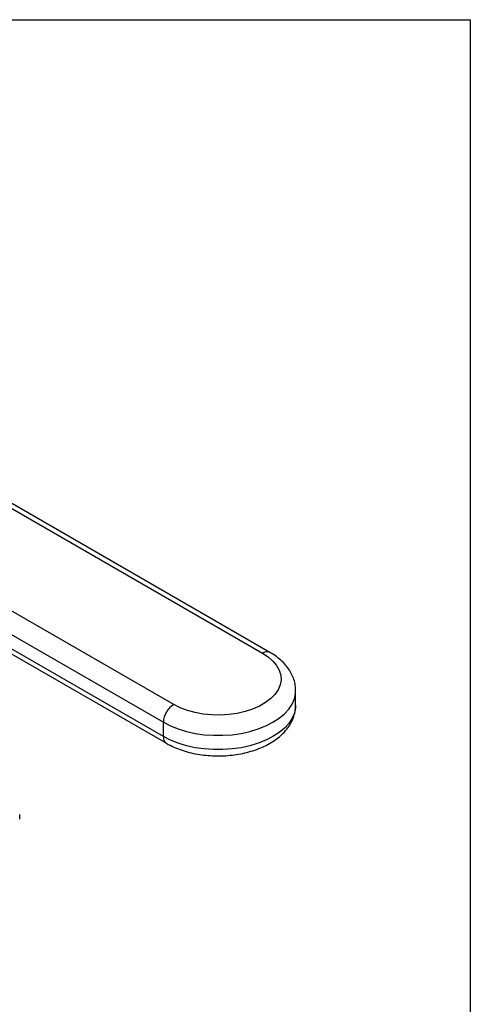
# Model space of a CAD drawing. Header units: inches. Extents: x 1 to 43, y 1 to 33.
# Tile 14 of 14: x 40 to 43, y 26.4 to 33. Entities that reach past the tile are written whole.
import ezdxf

# ---------------------------------------------------------------- set-up
doc = ezdxf.new("R2010")
doc.units = ezdxf.units.IN
doc.header["$LTSCALE"] = 4
doc.header["$MEASUREMENT"] = 0
doc.linetypes.add('SLD-Solid', pattern=[0])
doc.layers.add('TEXT', color=140, linetype='SLD-Solid', lineweight=25)

msp = doc.modelspace()

# ---------------------------------------------------------------- linework, layer by layer
for p, q in [((39.3862, 30.0119), (41.6021, 28.7326)), ((41.6514, 28.7375), (39.4354, 30.0168)), ((41.0036, 28.3871), (38.7876, 29.6664)), ((38.718, 29.5458), (40.934, 28.2666)), ((40.934, 28.1701), (38.718, 29.4494)), ((38.7384, 29.4043), (40.9544, 28.1251)), ((41.8245, 28.3831), (41.8245, 28.4795)), ((40.934, 28.1701), (40.934, 28.2666))]:
    msp.add_line(p, q)
at = {"flags": 128}
for points in [[(41.6021, 28.7326), (41.6401, 28.7075), (41.6718, 28.6796), (41.6966, 28.6495), (41.7141, 28.6177), (41.7239, 28.5849), (41.7259, 28.5515), (41.72, 28.5184), (41.7063, 28.486), (41.6851, 28.4549), (41.6568, 28.4259), (41.6219, 28.3993), (41.581, 28.3757), (41.535, 28.3556), (41.4846, 28.3392), (41.4309, 28.327), (41.3748, 28.3191), (41.3173, 28.3157), (41.2596, 28.3168), (41.2027, 28.3225), (41.1476, 28.3326), (41.0955, 28.3469), (41.0471, 28.3652), (41.0036, 28.3871)], [(40.934, 28.2666), (40.9812, 28.2425), (41.033, 28.2218), (41.0888, 28.2049), (41.1477, 28.192), (41.2088, 28.1833), (41.2714, 28.1789), (41.3344, 28.1789), (41.3969, 28.1833), (41.4581, 28.192), (41.517, 28.2049), (41.5728, 28.2218), (41.6246, 28.2425), (41.6717, 28.2666), (41.7135, 28.2938), (41.7493, 28.3237), (41.7786, 28.3559), (41.8009, 28.3899), (41.816, 28.4252), (41.8236, 28.4613), (41.8245, 28.4798)], [(41.8245, 28.3831), (41.8236, 28.3649), (41.816, 28.3288), (41.8009, 28.2935), (41.7786, 28.2595), (41.7493, 28.2273), (41.7135, 28.1973), (41.6717, 28.1701), (41.6246, 28.146), (41.5728, 28.1254), (41.517, 28.1085), (41.4581, 28.0956), (41.3969, 28.0869), (41.3344, 28.0825), (41.2714, 28.0825), (41.2088, 28.0869), (41.1477, 28.0956), (41.0888, 28.1085), (41.033, 28.1254), (40.9812, 28.146), (40.934, 28.1701)]]:
    msp.add_lwpolyline(points, dxfattribs=at)
for centre, radius, start, end in [((41.631, 28.6924), 0.0495, 65.70819, 125.61624), ((41.0851, 28.2597), 0.1513, 122.60548, 177.39452), ((40.9808, 28.1642), 0.0472, 172.74243, 235.96103), ((38.6028, 27.6297), 1.3642, 359.31453, 0.68547)]:
    msp.add_arc(centre, radius, start, end)
for points, knots in [([(41.8237, 28.48), (41.8238, 28.4884), (41.8239, 28.5101), (41.8165, 28.5446), (41.8029, 28.5825), (41.783, 28.6187), (41.7573, 28.653), (41.7257, 28.6851), (41.6903, 28.7136), (41.6638, 28.7299), (41.6514, 28.7375)], [0, 0, 0, 0, 0.08098, 0.208094, 0.33538, 0.464649, 0.597337, 0.734214, 0.875146, 1, 1, 1, 1]), ([(40.9544, 28.1251), (40.9627, 28.1205), (40.9862, 28.1074), (41.028, 28.089), (41.0804, 28.0709), (41.1355, 28.0569), (41.1925, 28.047), (41.2508, 28.0413), (41.3097, 28.0396), (41.3685, 28.0422), (41.4265, 28.0489), (41.4832, 28.0598), (41.5378, 28.0747), (41.5898, 28.0938), (41.6385, 28.1169), (41.6832, 28.144), (41.7232, 28.1749), (41.7575, 28.2095), (41.7852, 28.247), (41.806, 28.2866), (41.8189, 28.3274), (41.8248, 28.3604), (41.824, 28.3794), (41.8237, 28.3847)], [0, 0, 0, 0, 0.027746, 0.078616, 0.12936, 0.179951, 0.230367, 0.280647, 0.330855, 0.38107, 0.431359, 0.481798, 0.532474, 0.583465, 0.634821, 0.686524, 0.738378, 0.789882, 0.840402, 0.889368, 0.936567, 0.982217, 1, 1, 1, 1])]:
    msp.add_open_spline(points, degree=3, knots=knots)
at = {"layer": 'TEXT'}
for p, q in [((1, 33), (43, 33)), ((43, 33), (43, 1))]:
    msp.add_line(p, q, dxfattribs=at)

doc.saveas('drawing.dxf')
